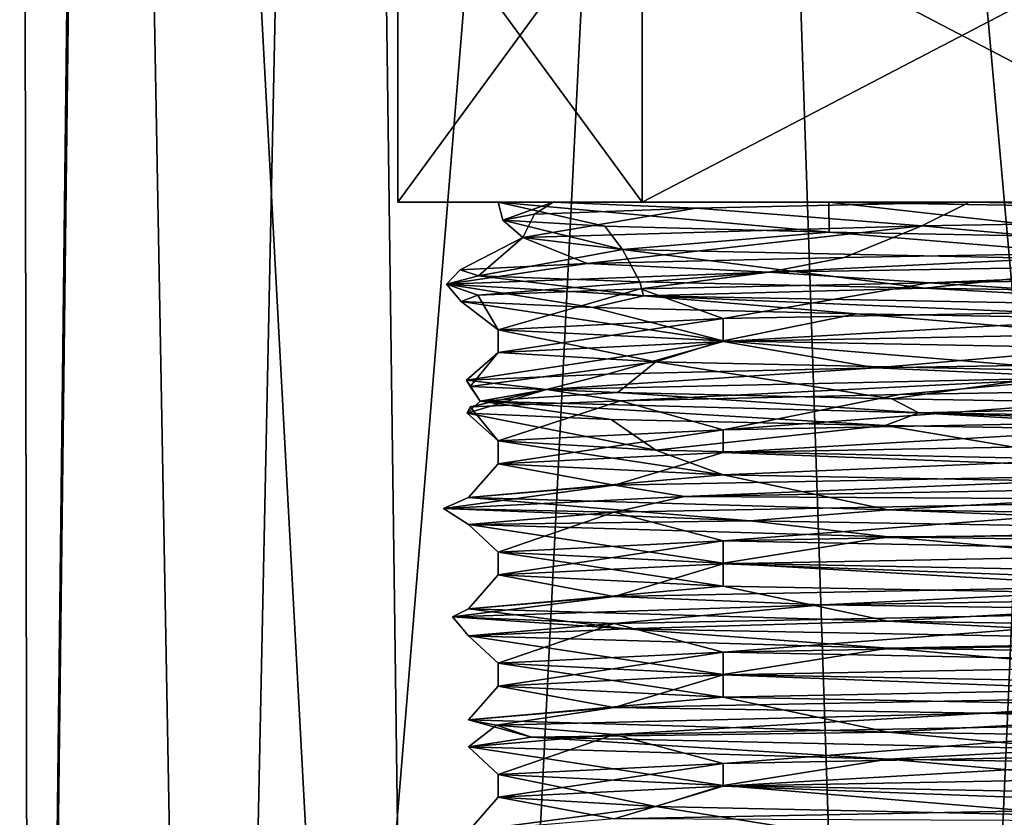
# Model space of a CAD drawing. Header units: millimetres. Extents: x -128 to 128, y 0 to 228.
# Tile 25 of 233: x 85 to 94, y 28 to 35. Entities that reach past the tile are written whole.
import ezdxf

# ---------------------------------------------------------------- set-up
doc = ezdxf.new("R2010")
doc.units = ezdxf.units.MM
doc.header["$LTSCALE"] = 65.185185
for name, color, linetype in [('2310', 7, 'CONTINUOUS'), ('2314', 7, 'CONTINUOUS'), ('2317', 7, 'CONTINUOUS'), ('2318', 7, 'CONTINUOUS'), ('2319', 7, 'CONTINUOUS'), ('2325', 7, 'CONTINUOUS'), ('2326', 7, 'CONTINUOUS'), ('2327', 7, 'CONTINUOUS'), ('2328', 7, 'CONTINUOUS'), ('2329', 7, 'CONTINUOUS'), ('2330', 7, 'CONTINUOUS'), ('2346', 7, 'CONTINUOUS'), ('2347', 7, 'CONTINUOUS'), ('2348', 7, 'CONTINUOUS'), ('2349', 7, 'CONTINUOUS'), ('2350', 7, 'CONTINUOUS'), ('2351', 7, 'CONTINUOUS'), ('2352', 7, 'CONTINUOUS'), ('2353', 7, 'CONTINUOUS'), ('2354', 7, 'CONTINUOUS'), ('2355', 7, 'CONTINUOUS')]:
    doc.layers.add(name, color=color, linetype=linetype)

msp = doc.modelspace()

# ---------------------------------------------------------------- linework, layer by layer
at = {"layer": '2310', "linetype": 'CONTINUOUS'}
for points in [[(85.8293, 61.5, -4.6044), (85.2004, 7.5, 1.7265), (85.1, 61.5), (85.8293, 61.5, -4.6044)], [(85.1, 61.5), (85.2004, 7.5, 1.7265), (85.8558, 61.5, 4.6852), (85.1, 61.5)], [(86.8176, 7.5, -6.9451), (85.2004, 7.5, 1.7265), (85.8293, 61.5, -4.6044), (86.8176, 7.5, -6.9451)], [(85.2004, 7.5, 1.7265), (88.7703, 7.5, 9.793), (85.8558, 61.5, 4.6852), (85.2004, 7.5, 1.7265)], [(87.9456, 61.5, -8.7579), (86.8176, 7.5, -6.9451), (85.8293, 61.5, -4.6044), (87.9456, 61.5, -8.7579)], [(85.8558, 61.5, 4.6852), (88.7703, 7.5, 9.793), (88.0464, 61.5, 8.895), (85.8558, 61.5, 4.6852)], [(93.0549, 7.5, -13.1824), (86.8176, 7.5, -6.9451), (91.2421, 61.5, -12.0544), (93.0549, 7.5, -13.1824)], [(91.2421, 61.5, -12.0544), (86.8176, 7.5, -6.9451), (87.9456, 61.5, -8.7579), (91.2421, 61.5, -12.0544)], [(88.0464, 61.5, 8.895), (88.7703, 7.5, 9.793), (91.4499, 61.5, 12.2027), (88.0464, 61.5, 8.895)], [(88.7703, 7.5, 9.793), (96.2761, 7.5, 14.4272), (91.4499, 61.5, 12.2027), (88.7703, 7.5, 9.793)], [(95.3956, 61.5, -14.1707), (93.0549, 7.5, -13.1824), (91.2421, 61.5, -12.0544), (95.3956, 61.5, -14.1707)], [(91.4499, 61.5, 12.2027), (96.2761, 7.5, 14.4272), (95.7208, 61.5, 14.2723), (91.4499, 61.5, 12.2027)], [(101.7265, 7.5, -14.7996), (93.0549, 7.5, -13.1824), (100, 61.5, -14.9), (101.7265, 7.5, -14.7996)], [(100, 61.5, -14.9), (93.0549, 7.5, -13.1824), (95.3956, 61.5, -14.1707), (100, 61.5, -14.9)]]:
    msp.add_3dface(points, dxfattribs=at)
at = {"layer": '2314', "linetype": 'CONTINUOUS'}
for points in [[(89.4, 28.1475), (90.8201, 28.0642, -5.3), (89.4, 28.3525), (89.4, 28.1475)], [(89.4, 28.3525), (90.8201, 28.0642, -5.3), (91.4245, 28.2525, -6.2307), (89.4, 28.3525)], [(90.8201, 28.0642, -5.3), (94.7001, 27.9809, -9.1799), (91.4245, 28.2525, -6.2307), (90.8201, 28.0642, -5.3)], [(91.4245, 28.2525, -6.2307), (94.7001, 27.9809, -9.1799), (96.7246, 28.1525, -10.0813), (91.4245, 28.2525, -6.2307)]]:
    msp.add_3dface(points, dxfattribs=at)
at = {"layer": '2317', "linetype": 'CONTINUOUS'}
for points in [[(88.5, 33.5), (88.5, 36.5), (90.6964, 36.5, 6.7597), (88.5, 33.5)], [(90.6964, 33.5, 6.7597), (88.5, 33.5), (90.6964, 36.5, 6.7597), (90.6964, 33.5, 6.7597)], [(96.4464, 33.5, 10.9372), (90.6964, 33.5, 6.7597), (96.4464, 36.5, 10.9372), (96.4464, 33.5, 10.9372)], [(96.4464, 36.5, 10.9372), (90.6964, 33.5, 6.7597), (90.6964, 36.5, 6.7597), (96.4464, 36.5, 10.9372)]]:
    msp.add_3dface(points, dxfattribs=at)
at = {"layer": '2318', "linetype": 'CONTINUOUS'}
for points in [[(88.5, 33.5), (90.6964, 33.5, 6.7597), (89.8945, 33.5, 3.6514), (88.5, 33.5)], [(90.6964, 33.5, -6.7597), (88.5, 33.5), (89.4012, 33.5, -2.4992), (90.6964, 33.5, -6.7597)], [(89.4012, 33.5, -2.4992), (88.5, 33.5), (89.8945, 33.5, 3.6514), (89.4012, 33.5, -2.4992)], [(92.3743, 33.5, -7.9739), (90.6964, 33.5, -6.7597), (89.4012, 33.5, -2.4992), (92.3743, 33.5, -7.9739)], [(90.6964, 33.5, 6.7597), (93.6375, 33.5, 8.4781), (89.8945, 33.5, 3.6514), (90.6964, 33.5, 6.7597)], [(90.6964, 33.5, 6.7597), (96.4464, 33.5, 10.9372), (93.6375, 33.5, 8.4781), (90.6964, 33.5, 6.7597)], [(96.4464, 33.5, -10.9372), (90.6964, 33.5, -6.7597), (92.3743, 33.5, -7.9739), (96.4464, 33.5, -10.9372)], [(97.1841, 33.5, -10.7304), (96.4464, 33.5, -10.9372), (92.3743, 33.5, -7.9739), (97.1841, 33.5, -10.7304)], [(93.6375, 33.5, 8.4781), (96.4464, 33.5, 10.9372), (100, 33.5, 10.6), (93.6375, 33.5, 8.4781)]]:
    msp.add_3dface(points, dxfattribs=at)
at = {"layer": '2319', "linetype": 'CONTINUOUS'}
for points in [[(88.5, 36.5), (88.5, 33.5), (90.6964, 33.5, -6.7597), (88.5, 36.5)], [(88.5, 36.5), (90.6964, 33.5, -6.7597), (90.6964, 36.5, -6.7597), (88.5, 36.5)], [(90.6964, 33.5, -6.7597), (96.4464, 33.5, -10.9372), (90.6964, 36.5, -6.7597), (90.6964, 33.5, -6.7597)], [(90.6964, 36.5, -6.7597), (96.4464, 33.5, -10.9372), (96.4464, 36.5, -10.9372), (90.6964, 36.5, -6.7597)]]:
    msp.add_3dface(points, dxfattribs=at)
at = {"layer": '2325', "linetype": 'CONTINUOUS'}
for points in [[(96.2264, 31.0659, 10.368), (91.0756, 30.8514, 6.6004), (90.4448, 30.9548, 5.5167), (96.2264, 31.0659, 10.368)], [(97.203, 30.9595, 10.7418), (91.0756, 30.8514, 6.6004), (96.2264, 31.0659, 10.368), (97.203, 30.9595, 10.7418)], [(91.0756, 30.8514, 6.6004), (88.91, 30.7432, -0.4711), (90.4448, 30.9548, 5.5167), (91.0756, 30.8514, 6.6004)], [(90.4448, 30.9548, 5.5167), (88.91, 30.7432, -0.4711), (89.1343, 30.8437, -1.9159), (90.4448, 30.9548, 5.5167)], [(91.0756, 30.8514, 6.6004), (97.203, 30.9595, 10.7418), (96.2264, 30.823, 10.368), (91.0756, 30.8514, 6.6004)], [(88.91, 30.7432, -0.4711), (91.0756, 30.8514, 6.6004), (90.4448, 30.7119, 5.5167), (88.91, 30.7432, -0.4711)], [(88.91, 30.7432, -0.4711), (91.6675, 30.6351, -7.3335), (89.1343, 30.8437, -1.9159), (88.91, 30.7432, -0.4711)], [(89.1343, 30.8437, -1.9159), (91.6675, 30.6351, -7.3335), (92.9079, 30.7326, -8.4521), (89.1343, 30.8437, -1.9159)], [(90.4448, 30.7119, 5.5167), (91.0756, 30.8514, 6.6004), (96.2264, 30.823, 10.368), (90.4448, 30.7119, 5.5167)], [(91.6675, 30.6351, -7.3335), (88.91, 30.7432, -0.4711), (89.1343, 30.6008, -1.9159), (91.6675, 30.6351, -7.3335)], [(89.1343, 30.6008, -1.9159), (88.91, 30.7432, -0.4711), (90.4448, 30.7119, 5.5167), (89.1343, 30.6008, -1.9159)], [(91.6675, 30.6351, -7.3335), (98.1241, 30.527, -10.9403), (92.9079, 30.7326, -8.4521), (91.6675, 30.6351, -7.3335)], [(92.9079, 30.7326, -8.4521), (98.1241, 30.527, -10.9403), (100, 30.6214, -11.0334), (92.9079, 30.7326, -8.4521)], [(92.9079, 30.4897, -8.4521), (91.6675, 30.6351, -7.3335), (89.1343, 30.6008, -1.9159), (92.9079, 30.4897, -8.4521)], [(98.1241, 30.527, -10.9403), (91.6675, 30.6351, -7.3335), (92.9079, 30.4897, -8.4521), (98.1241, 30.527, -10.9403)], [(100, 30.3786, -11.0334), (98.1241, 30.527, -10.9403), (92.9079, 30.4897, -8.4521), (100, 30.3786, -11.0334)], [(96.2264, 30.0659, 10.368), (92.3195, 29.8784, 8.0137), (90.4448, 29.9548, 5.5167), (96.2264, 30.0659, 10.368)], [(99.0587, 29.9865, 11.06), (92.3195, 29.8784, 8.0137), (96.2264, 30.0659, 10.368), (99.0587, 29.9865, 11.06)], [(92.3195, 29.8784, 8.0137), (88.9899, 29.7703, 1.4099), (90.4448, 29.9548, 5.5167), (92.3195, 29.8784, 8.0137)], [(90.4448, 29.9548, 5.5167), (88.9899, 29.7703, 1.4099), (89.1343, 29.8437, -1.9159), (90.4448, 29.9548, 5.5167)], [(92.3195, 29.8784, 8.0137), (99.0587, 29.9865, 11.06), (96.2264, 29.823, 10.368), (92.3195, 29.8784, 8.0137)], [(88.9899, 29.7703, 1.4099), (92.3195, 29.8784, 8.0137), (90.4448, 29.7119, 5.5167), (88.9899, 29.7703, 1.4099)], [(88.9899, 29.7703, 1.4099), (90.548, 29.6622, -5.8198), (89.1343, 29.8437, -1.9159), (88.9899, 29.7703, 1.4099)], [(89.1343, 29.8437, -1.9159), (90.548, 29.6622, -5.8198), (92.9079, 29.7326, -8.4521), (89.1343, 29.8437, -1.9159)], [(90.4448, 29.7119, 5.5167), (92.3195, 29.8784, 8.0137), (96.2264, 29.823, 10.368), (90.4448, 29.7119, 5.5167)], [(90.548, 29.6622, -5.8198), (88.9899, 29.7703, 1.4099), (89.1343, 29.6008, -1.9159), (90.548, 29.6622, -5.8198)], [(89.1343, 29.6008, -1.9159), (88.9899, 29.7703, 1.4099), (90.4448, 29.7119, 5.5167), (89.1343, 29.6008, -1.9159)], [(92.9079, 29.4897, -8.4521), (90.548, 29.6622, -5.8198), (89.1343, 29.6008, -1.9159), (92.9079, 29.4897, -8.4521)], [(90.548, 29.6622, -5.8198), (96.3021, 29.5541, -10.4659), (92.9079, 29.7326, -8.4521), (90.548, 29.6622, -5.8198)], [(96.3021, 29.5541, -10.4659), (90.548, 29.6622, -5.8198), (92.9079, 29.4897, -8.4521), (96.3021, 29.5541, -10.4659)], [(92.9079, 29.7326, -8.4521), (96.3021, 29.5541, -10.4659), (100, 29.6214, -11.0334), (92.9079, 29.7326, -8.4521)], [(100, 29.3786, -11.0334), (96.3021, 29.5541, -10.4659), (92.9079, 29.4897, -8.4521), (100, 29.3786, -11.0334)], [(96.2264, 29.0659, 10.368), (93.7843, 28.9054, 9.1965), (90.4448, 28.9548, 5.5167), (96.2264, 29.0659, 10.368)], [(100.9413, 29.0135, 11.06), (93.7843, 28.9054, 9.1965), (96.2264, 29.0659, 10.368), (100.9413, 29.0135, 11.06)], [(90.4448, 28.9548, 5.5167), (89.3865, 28.7973, 3.2503), (89.1343, 28.8437, -1.9159), (90.4448, 28.9548, 5.5167)], [(93.7843, 28.9054, 9.1965), (89.3865, 28.7973, 3.2503), (90.4448, 28.9548, 5.5167), (93.7843, 28.9054, 9.1965)], [(93.7843, 28.9054, 9.1965), (100.9413, 29.0135, 11.06), (96.2264, 28.823, 10.368), (93.7843, 28.9054, 9.1965)], [(89.3865, 28.7973, 3.2503), (93.7843, 28.9054, 9.1965), (90.4448, 28.7119, 5.5167), (89.3865, 28.7973, 3.2503)], [(90.4448, 28.7119, 5.5167), (93.7843, 28.9054, 9.1965), (96.2264, 28.823, 10.368), (90.4448, 28.7119, 5.5167)], [(89.3865, 28.7973, 3.2503), (89.7004, 28.6892, -4.1387), (89.1343, 28.8437, -1.9159), (89.3865, 28.7973, 3.2503)], [(89.1343, 28.8437, -1.9159), (89.7004, 28.6892, -4.1387), (92.9079, 28.7326, -8.4521), (89.1343, 28.8437, -1.9159)], [(89.7004, 28.6892, -4.1387), (89.3865, 28.7973, 3.2503), (89.1343, 28.6008, -1.9159), (89.7004, 28.6892, -4.1387)], [(89.1343, 28.6008, -1.9159), (89.3865, 28.7973, 3.2503), (90.4448, 28.7119, 5.5167), (89.1343, 28.6008, -1.9159)], [(92.9079, 28.4897, -8.4521), (89.7004, 28.6892, -4.1387), (89.1343, 28.6008, -1.9159), (92.9079, 28.4897, -8.4521)], [(89.7004, 28.6892, -4.1387), (94.5866, 28.5811, -9.6905), (92.9079, 28.7326, -8.4521), (89.7004, 28.6892, -4.1387)], [(94.5866, 28.5811, -9.6905), (89.7004, 28.6892, -4.1387), (92.9079, 28.4897, -8.4521), (94.5866, 28.5811, -9.6905)], [(92.9079, 28.7326, -8.4521), (94.5866, 28.5811, -9.6905), (100, 28.6214, -11.0334), (92.9079, 28.7326, -8.4521)], [(100, 28.3786, -11.0334), (94.5866, 28.5811, -9.6905), (92.9079, 28.4897, -8.4521), (100, 28.3786, -11.0334)], [(96.2264, 28.0659, 10.368), (95.4279, 27.9324, 10.1146), (90.4448, 27.9548, 5.5167), (96.2264, 28.0659, 10.368)]]:
    msp.add_3dface(points, dxfattribs=at)
at = {"layer": '2326', "linetype": 'CONTINUOUS'}
for points in [[(90.4448, 30.7119, 5.5167), (96.2264, 30.823, 10.368), (91.4246, 30.4525, 6.2307), (90.4448, 30.7119, 5.5167)], [(91.4246, 30.4525, 6.2307), (96.2264, 30.823, 10.368), (96.7246, 30.5525, 10.0813), (91.4246, 30.4525, 6.2307)], [(89.1343, 30.6008, -1.9159), (90.4448, 30.7119, 5.5167), (89.4, 30.3525), (89.1343, 30.6008, -1.9159)], [(89.4, 30.3525), (90.4448, 30.7119, 5.5167), (91.4246, 30.4525, 6.2307), (89.4, 30.3525)], [(92.9079, 30.4897, -8.4521), (89.1343, 30.6008, -1.9159), (91.4245, 30.2525, -6.2306), (92.9079, 30.4897, -8.4521)], [(91.4245, 30.2525, -6.2306), (89.1343, 30.6008, -1.9159), (89.4, 30.3525), (91.4245, 30.2525, -6.2306)], [(96.7244, 30.1525, -10.0812), (92.9079, 30.4897, -8.4521), (91.4245, 30.2525, -6.2306), (96.7244, 30.1525, -10.0812)], [(100, 30.3786, -11.0334), (92.9079, 30.4897, -8.4521), (96.7244, 30.1525, -10.0812), (100, 30.3786, -11.0334)], [(90.4448, 29.7119, 5.5167), (96.2264, 29.823, 10.368), (91.4245, 29.4525, 6.2306), (90.4448, 29.7119, 5.5167)], [(91.4245, 29.4525, 6.2306), (96.2264, 29.823, 10.368), (96.7246, 29.5525, 10.0812), (91.4245, 29.4525, 6.2306)], [(89.1343, 29.6008, -1.9159), (90.4448, 29.7119, 5.5167), (89.4, 29.3525), (89.1343, 29.6008, -1.9159)], [(89.4, 29.3525), (90.4448, 29.7119, 5.5167), (91.4245, 29.4525, 6.2306), (89.4, 29.3525)], [(92.9079, 29.4897, -8.4521), (89.1343, 29.6008, -1.9159), (91.4245, 29.2525, -6.2306), (92.9079, 29.4897, -8.4521)], [(91.4245, 29.2525, -6.2306), (89.1343, 29.6008, -1.9159), (89.4, 29.3525), (91.4245, 29.2525, -6.2306)], [(96.7245, 29.1525, -10.0812), (92.9079, 29.4897, -8.4521), (91.4245, 29.2525, -6.2306), (96.7245, 29.1525, -10.0812)], [(100, 29.3786, -11.0334), (92.9079, 29.4897, -8.4521), (96.7245, 29.1525, -10.0812), (100, 29.3786, -11.0334)], [(90.4448, 28.7119, 5.5167), (96.2264, 28.823, 10.368), (91.4245, 28.4525, 6.2306), (90.4448, 28.7119, 5.5167)], [(91.4245, 28.4525, 6.2306), (96.2264, 28.823, 10.368), (96.7244, 28.5525, 10.0812), (91.4245, 28.4525, 6.2306)], [(89.4, 28.3525), (89.1343, 28.6008, -1.9159), (90.4448, 28.7119, 5.5167), (89.4, 28.3525)], [(89.4, 28.3525), (90.4448, 28.7119, 5.5167), (91.4245, 28.4525, 6.2306), (89.4, 28.3525)], [(89.4, 28.3525), (91.4245, 28.2525, -6.2307), (89.1343, 28.6008, -1.9159), (89.4, 28.3525)], [(91.4245, 28.2525, -6.2307), (92.9079, 28.4897, -8.4521), (89.1343, 28.6008, -1.9159), (91.4245, 28.2525, -6.2307)], [(91.4245, 28.2525, -6.2307), (96.7246, 28.1525, -10.0813), (92.9079, 28.4897, -8.4521), (91.4245, 28.2525, -6.2307)], [(96.7246, 28.1525, -10.0813), (100, 28.3786, -11.0334), (92.9079, 28.4897, -8.4521), (96.7246, 28.1525, -10.0813)]]:
    msp.add_3dface(points, dxfattribs=at)
at = {"layer": '2327', "linetype": 'CONTINUOUS'}
for points in [[(96.7246, 31.3475, 10.0813), (96.2264, 31.0659, 10.368), (91.4246, 31.2475, 6.2307), (96.7246, 31.3475, 10.0813)], [(91.4246, 31.2475, 6.2307), (90.4448, 30.9548, 5.5167), (89.4, 31.1475), (91.4246, 31.2475, 6.2307)], [(96.2264, 31.0659, 10.368), (90.4448, 30.9548, 5.5167), (91.4246, 31.2475, 6.2307), (96.2264, 31.0659, 10.368)], [(90.4448, 30.9548, 5.5167), (89.1343, 30.8437, -1.9159), (89.4, 31.1475), (90.4448, 30.9548, 5.5167)], [(89.4, 31.1475), (89.1343, 30.8437, -1.9159), (91.4245, 31.0475, -6.2306), (89.4, 31.1475)], [(89.1343, 30.8437, -1.9159), (92.9079, 30.7326, -8.4521), (91.4245, 31.0475, -6.2306), (89.1343, 30.8437, -1.9159)], [(91.4245, 31.0475, -6.2306), (92.9079, 30.7326, -8.4521), (96.7244, 30.9475, -10.0812), (91.4245, 31.0475, -6.2306)], [(92.9079, 30.7326, -8.4521), (100, 30.6214, -11.0334), (96.7244, 30.9475, -10.0812), (92.9079, 30.7326, -8.4521)], [(96.7246, 30.3475, 10.0812), (96.2264, 30.0659, 10.368), (91.4245, 30.2475, 6.2306), (96.7246, 30.3475, 10.0812)], [(91.4245, 30.2475, 6.2306), (90.4448, 29.9548, 5.5167), (89.4, 30.1475), (91.4245, 30.2475, 6.2306)], [(96.2264, 30.0659, 10.368), (90.4448, 29.9548, 5.5167), (91.4245, 30.2475, 6.2306), (96.2264, 30.0659, 10.368)], [(90.4448, 29.9548, 5.5167), (89.1343, 29.8437, -1.9159), (89.4, 30.1475), (90.4448, 29.9548, 5.5167)], [(89.4, 30.1475), (89.1343, 29.8437, -1.9159), (91.4245, 30.0475, -6.2306), (89.4, 30.1475)], [(89.1343, 29.8437, -1.9159), (92.9079, 29.7326, -8.4521), (91.4245, 30.0475, -6.2306), (89.1343, 29.8437, -1.9159)], [(91.4245, 30.0475, -6.2306), (92.9079, 29.7326, -8.4521), (96.7245, 29.9475, -10.0812), (91.4245, 30.0475, -6.2306)], [(92.9079, 29.7326, -8.4521), (100, 29.6214, -11.0334), (96.7245, 29.9475, -10.0812), (92.9079, 29.7326, -8.4521)], [(96.7244, 29.3475, 10.0812), (96.2264, 29.0659, 10.368), (91.4245, 29.2475, 6.2306), (96.7244, 29.3475, 10.0812)], [(91.4245, 29.2475, 6.2306), (90.4448, 28.9548, 5.5167), (89.4, 29.1475), (91.4245, 29.2475, 6.2306)], [(96.2264, 29.0659, 10.368), (90.4448, 28.9548, 5.5167), (91.4245, 29.2475, 6.2306), (96.2264, 29.0659, 10.368)], [(90.4448, 28.9548, 5.5167), (89.1343, 28.8437, -1.9159), (89.4, 29.1475), (90.4448, 28.9548, 5.5167)], [(89.4, 29.1475), (89.1343, 28.8437, -1.9159), (91.4245, 29.0475, -6.2307), (89.4, 29.1475)], [(89.1343, 28.8437, -1.9159), (92.9079, 28.7326, -8.4521), (91.4245, 29.0475, -6.2307), (89.1343, 28.8437, -1.9159)], [(91.4245, 29.0475, -6.2307), (92.9079, 28.7326, -8.4521), (96.7246, 28.9475, -10.0813), (91.4245, 29.0475, -6.2307)], [(92.9079, 28.7326, -8.4521), (100, 28.6214, -11.0334), (96.7246, 28.9475, -10.0813), (92.9079, 28.7326, -8.4521)], [(96.7245, 28.3475, 10.0812), (96.2264, 28.0659, 10.368), (91.4245, 28.2475, 6.2307), (96.7245, 28.3475, 10.0812)], [(90.4448, 27.9548, 5.5167), (89.4, 28.1475), (91.4245, 28.2475, 6.2307), (90.4448, 27.9548, 5.5167)], [(96.2264, 28.0659, 10.368), (90.4448, 27.9548, 5.5167), (91.4245, 28.2475, 6.2307), (96.2264, 28.0659, 10.368)], [(90.8201, 28.0642, -5.3), (89.4, 28.1475), (89.1343, 27.8437, -1.9159), (90.8201, 28.0642, -5.3)], [(89.4, 28.1475), (90.4448, 27.9548, 5.5167), (89.1343, 27.8437, -1.9159), (89.4, 28.1475)], [(90.8201, 28.0642, -5.3), (89.1343, 27.8437, -1.9159), (92.9079, 27.7326, -8.4521), (90.8201, 28.0642, -5.3)], [(94.7001, 27.9809, -9.1799), (90.8201, 28.0642, -5.3), (92.9079, 27.7326, -8.4521), (94.7001, 27.9809, -9.1799)], [(100, 27.6214, -11.0334), (94.7001, 27.9809, -9.1799), (92.9079, 27.7326, -8.4521), (100, 27.6214, -11.0334)]]:
    msp.add_3dface(points, dxfattribs=at)
at = {"layer": '2328', "linetype": 'CONTINUOUS'}
for points in [[(97.1841, 33.5, -10.7304), (92.3743, 33.5, -7.9739), (95.5787, 33.4442, -10.1088), (97.1841, 33.5, -10.7304)], [(98.1731, 32.9737, 10.9486), (91.8335, 32.8684, 7.5179), (95.7163, 33.058, 10.1678), (98.1731, 32.9737, 10.9486)], [(95.7163, 33.058, 10.1678), (91.8335, 32.8684, 7.5179), (92.5125, 33.0027, 8.1038), (95.7163, 33.058, 10.1678)], [(91.8335, 32.8684, 7.5179), (88.9379, 32.7632, 0.9167), (90.202, 32.9475, 5.073), (91.8335, 32.8684, 7.5179)], [(90.202, 32.9475, 5.073), (88.9379, 32.7632, 0.9167), (89.0606, 32.8922, 1.4368), (90.202, 32.9475, 5.073)], [(92.5125, 33.0027, 8.1038), (91.8335, 32.8684, 7.5179), (90.202, 32.9475, 5.073), (92.5125, 33.0027, 8.1038)], [(91.8335, 32.8684, 7.5179), (98.1731, 32.9737, 10.9486), (93.2754, 32.7742, 8.7473), (91.8335, 32.8684, 7.5179)], [(93.2754, 32.7742, 8.7473), (98.1731, 32.9737, 10.9486), (96.6907, 32.8301, 10.5254), (93.2754, 32.7742, 8.7473)], [(89.0606, 32.8922, 1.4368), (88.9379, 32.7632, 0.9167), (89.2243, 32.837, -2.3708), (89.0606, 32.8922, 1.4368)], [(88.9379, 32.7632, 0.9167), (91.8335, 32.8684, 7.5179), (89.2179, 32.6626, 2.3415), (88.9379, 32.7632, 0.9167)], [(89.2179, 32.6626, 2.3415), (91.8335, 32.8684, 7.5179), (90.6791, 32.7184, 5.9039), (89.2179, 32.6626, 2.3415)], [(90.6791, 32.7184, 5.9039), (91.8335, 32.8684, 7.5179), (93.2754, 32.7742, 8.7473), (90.6791, 32.7184, 5.9039)], [(88.9379, 32.7632, 0.9167), (90.7074, 32.6579, -6.0711), (89.2243, 32.837, -2.3708), (88.9379, 32.7632, 0.9167)], [(90.7074, 32.6579, -6.0711), (88.9379, 32.7632, 0.9167), (90.253, 32.5509, -5.1702), (90.7074, 32.6579, -6.0711)], [(90.253, 32.5509, -5.1702), (88.9379, 32.7632, 0.9167), (89.0699, 32.6068, -1.5061), (90.253, 32.5509, -5.1702)], [(89.0699, 32.6068, -1.5061), (88.9379, 32.7632, 0.9167), (89.2179, 32.6626, 2.3415), (89.0699, 32.6068, -1.5061)], [(89.2243, 32.837, -2.3708), (90.7074, 32.6579, -6.0711), (90.6738, 32.7817, -5.8955), (89.2243, 32.837, -2.3708)], [(90.6738, 32.7817, -5.8955), (90.7074, 32.6579, -6.0711), (93.2359, 32.7265, -8.7168), (90.6738, 32.7817, -5.8955)], [(90.7074, 32.6579, -6.0711), (96.3958, 32.5526, -10.4986), (93.2359, 32.7265, -8.7168), (90.7074, 32.6579, -6.0711)], [(93.2359, 32.7265, -8.7168), (96.3958, 32.5526, -10.4986), (96.6051, 32.6712, -10.4981), (93.2359, 32.7265, -8.7168)], [(92.6232, 32.4951, -8.2047), (90.7074, 32.6579, -6.0711), (90.253, 32.5509, -5.1702), (92.6232, 32.4951, -8.2047)], [(96.3958, 32.5526, -10.4986), (90.7074, 32.6579, -6.0711), (95.8917, 32.4393, -10.24), (96.3958, 32.5526, -10.4986)], [(95.8917, 32.4393, -10.24), (90.7074, 32.6579, -6.0711), (92.6232, 32.4951, -8.2047), (95.8917, 32.4393, -10.24)], [(96.0684, 32.0635, 10.3091), (94.717, 31.9211, 9.7622), (92.7955, 32.0082, 8.3565), (96.0684, 32.0635, 10.3091)], [(94.717, 31.9211, 9.7622), (89.8349, 31.8158, 4.4588), (92.7955, 32.0082, 8.3565), (94.717, 31.9211, 9.7622)], [(92.7955, 32.0082, 8.3565), (89.8349, 31.8158, 4.4588), (90.3822, 31.953, 5.4068), (92.7955, 32.0082, 8.3565)], [(90.3822, 31.953, 5.4068), (89.8349, 31.8158, 4.4588), (89.1164, 31.8977, 1.8121), (90.3822, 31.953, 5.4068)], [(89.8349, 31.8158, 4.4588), (89.2397, 31.7105, -2.7249), (89.1164, 31.8977, 1.8121), (89.8349, 31.8158, 4.4588)], [(89.1164, 31.8977, 1.8121), (89.2397, 31.7105, -2.7249), (89.1492, 31.8425, -1.9989), (89.1164, 31.8977, 1.8121)], [(89.8349, 31.8158, 4.4588), (94.717, 31.9211, 9.7622), (90.5019, 31.7135, 5.6144), (89.8349, 31.8158, 4.4588)], [(90.5019, 31.7135, 5.6144), (94.717, 31.9211, 9.7622), (93.0095, 31.7693, 8.5363), (90.5019, 31.7135, 5.6144)], [(93.0095, 31.7693, 8.5363), (94.717, 31.9211, 9.7622), (96.3685, 31.8252, 10.4186), (93.0095, 31.7693, 8.5363)], [(89.2397, 31.7105, -2.7249), (89.8349, 31.8158, 4.4588), (89.1214, 31.6019, -1.8416), (89.2397, 31.7105, -2.7249)], [(89.1214, 31.6019, -1.8416), (89.8349, 31.8158, 4.4588), (89.151, 31.6577, 2.0087), (89.1214, 31.6019, -1.8416)], [(89.1492, 31.8425, -1.9989), (89.2397, 31.7105, -2.7249), (90.4766, 31.7872, -5.5714), (89.1492, 31.8425, -1.9989)], [(89.151, 31.6577, 2.0087), (89.8349, 31.8158, 4.4588), (90.5019, 31.7135, 5.6144), (89.151, 31.6577, 2.0087)], [(89.2397, 31.7105, -2.7249), (93.1822, 31.6053, -8.7595), (90.4766, 31.7872, -5.5714), (89.2397, 31.7105, -2.7249)], [(90.4766, 31.7872, -5.5714), (93.1822, 31.6053, -8.7595), (92.9402, 31.732, -8.4791), (90.4766, 31.7872, -5.5714)], [(90.4167, 31.546, -5.4676), (89.2397, 31.7105, -2.7249), (89.1214, 31.6019, -1.8416), (90.4167, 31.546, -5.4676)], [(93.1822, 31.6053, -8.7595), (89.2397, 31.7105, -2.7249), (92.879, 31.4902, -8.4278), (93.1822, 31.6053, -8.7595)], [(92.879, 31.4902, -8.4278), (89.2397, 31.7105, -2.7249), (90.4167, 31.546, -5.4676), (92.879, 31.4902, -8.4278)], [(92.9402, 31.732, -8.4791), (93.1822, 31.6053, -8.7595), (96.2462, 31.6767, -10.3752), (92.9402, 31.732, -8.4791)], [(96.2086, 31.4344, -10.3615), (93.1822, 31.6053, -8.7595), (92.879, 31.4902, -8.4278), (96.2086, 31.4344, -10.3615)], [(93.1822, 31.6053, -8.7595), (100, 31.5, -11.1), (96.2462, 31.6767, -10.3752), (93.1822, 31.6053, -8.7595)], [(100, 31.3786, -11.0334), (100, 31.5, -11.1), (93.1822, 31.6053, -8.7595), (100, 31.3786, -11.0334)], [(100, 31.3786, -11.0334), (93.1822, 31.6053, -8.7595), (96.2086, 31.4344, -10.3615), (100, 31.3786, -11.0334)]]:
    msp.add_3dface(points, dxfattribs=at)
at = {"layer": '2329', "linetype": 'CONTINUOUS'}
for points in [[(92.3743, 33.5, -7.9739), (89.4012, 33.5, -2.4992), (92.3772, 33.2302, -7.3656), (92.3743, 33.5, -7.9739)], [(89.4012, 33.5, -2.4992), (89.8945, 33.5, 3.6514), (89.443, 33.3381, -0.9543), (89.4012, 33.5, -2.4992)], [(92.3772, 33.2302, -7.3656), (89.4012, 33.5, -2.4992), (90.3615, 33.2842, -4.4112), (92.3772, 33.2302, -7.3656)], [(90.3615, 33.2842, -4.4112), (89.4012, 33.5, -2.4992), (89.443, 33.3381, -0.9543), (90.3615, 33.2842, -4.4112)], [(89.443, 33.3381, -0.9543), (89.8945, 33.5, 3.6514), (89.7267, 33.3921, 2.6112), (89.443, 33.3381, -0.9543)], [(89.7267, 33.3921, 2.6112), (89.8945, 33.5, 3.6514), (91.1799, 33.446, 5.8793), (89.7267, 33.3921, 2.6112)], [(89.8945, 33.5, 3.6514), (93.6375, 33.5, 8.4781), (91.1799, 33.446, 5.8793), (89.8945, 33.5, 3.6514)], [(95.5787, 33.4442, -10.1088), (92.3743, 33.5, -7.9739), (95.2609, 33.1762, -9.4816), (95.5787, 33.4442, -10.1088)], [(95.2609, 33.1762, -9.4816), (92.3743, 33.5, -7.9739), (92.3772, 33.2302, -7.3656), (95.2609, 33.1762, -9.4816)], [(90.6791, 32.7184, 5.9039), (93.2754, 32.7742, 8.7473), (91.4245, 32.4525, 6.2306), (90.6791, 32.7184, 5.9039)], [(91.4245, 32.4525, 6.2306), (93.2754, 32.7742, 8.7473), (96.7244, 32.5525, 10.0812), (91.4245, 32.4525, 6.2306)], [(93.2754, 32.7742, 8.7473), (96.6907, 32.8301, 10.5254), (96.7244, 32.5525, 10.0812), (93.2754, 32.7742, 8.7473)], [(89.0699, 32.6068, -1.5061), (89.2179, 32.6626, 2.3415), (89.4, 32.3525), (89.0699, 32.6068, -1.5061)], [(89.2179, 32.6626, 2.3415), (90.6791, 32.7184, 5.9039), (89.4, 32.3525), (89.2179, 32.6626, 2.3415)], [(89.4, 32.3525), (90.6791, 32.7184, 5.9039), (91.4245, 32.4525, 6.2306), (89.4, 32.3525)], [(90.253, 32.5509, -5.1702), (89.0699, 32.6068, -1.5061), (91.4245, 32.2525, -6.2307), (90.253, 32.5509, -5.1702)], [(91.4245, 32.2525, -6.2307), (89.0699, 32.6068, -1.5061), (89.4, 32.3525), (91.4245, 32.2525, -6.2307)], [(92.6232, 32.4951, -8.2047), (90.253, 32.5509, -5.1702), (91.4245, 32.2525, -6.2307), (92.6232, 32.4951, -8.2047)], [(96.7246, 32.1525, -10.0813), (92.6232, 32.4951, -8.2047), (91.4245, 32.2525, -6.2307), (96.7246, 32.1525, -10.0813)], [(95.8917, 32.4393, -10.24), (92.6232, 32.4951, -8.2047), (96.7246, 32.1525, -10.0813), (95.8917, 32.4393, -10.24)], [(93.0095, 31.7693, 8.5363), (96.3685, 31.8252, 10.4186), (91.4245, 31.4525, 6.2307), (93.0095, 31.7693, 8.5363)], [(91.4245, 31.4525, 6.2307), (96.3685, 31.8252, 10.4186), (96.7245, 31.5525, 10.0812), (91.4245, 31.4525, 6.2307)], [(89.151, 31.6577, 2.0087), (90.5019, 31.7135, 5.6144), (89.4, 31.3525), (89.151, 31.6577, 2.0087)], [(89.4, 31.3525), (90.5019, 31.7135, 5.6144), (91.4245, 31.4525, 6.2307), (89.4, 31.3525)], [(90.5019, 31.7135, 5.6144), (93.0095, 31.7693, 8.5363), (91.4245, 31.4525, 6.2307), (90.5019, 31.7135, 5.6144)], [(89.1214, 31.6019, -1.8416), (89.151, 31.6577, 2.0087), (89.4, 31.3525), (89.1214, 31.6019, -1.8416)], [(90.4167, 31.546, -5.4676), (89.1214, 31.6019, -1.8416), (90.8201, 31.2691, -5.3), (90.4167, 31.546, -5.4676)], [(89.1214, 31.6019, -1.8416), (89.4, 31.3525), (90.8201, 31.2691, -5.3), (89.1214, 31.6019, -1.8416)], [(92.879, 31.4902, -8.4278), (90.4167, 31.546, -5.4676), (90.8201, 31.2691, -5.3), (92.879, 31.4902, -8.4278)], [(94.7001, 31.1858, -9.1799), (92.879, 31.4902, -8.4278), (90.8201, 31.2691, -5.3), (94.7001, 31.1858, -9.1799)], [(96.2086, 31.4344, -10.3615), (92.879, 31.4902, -8.4278), (94.7001, 31.1858, -9.1799), (96.2086, 31.4344, -10.3615)]]:
    msp.add_3dface(points, dxfattribs=at)
at = {"layer": '2330', "linetype": 'CONTINUOUS'}
for points in [[(99.7273, 33.3934, 10.5965), (95.7163, 33.058, 10.1678), (93.2099, 33.2869, 8.1397), (99.7273, 33.3934, 10.5965)], [(93.2099, 33.2869, 8.1397), (90.202, 32.9475, 5.073), (89.6242, 33.1803, 2.1684), (93.2099, 33.2869, 8.1397)], [(92.5125, 33.0027, 8.1038), (90.202, 32.9475, 5.073), (93.2099, 33.2869, 8.1397), (92.5125, 33.0027, 8.1038)], [(95.7163, 33.058, 10.1678), (92.5125, 33.0027, 8.1038), (93.2099, 33.2869, 8.1397), (95.7163, 33.058, 10.1678)], [(90.202, 32.9475, 5.073), (89.0606, 32.8922, 1.4368), (89.6242, 33.1803, 2.1684), (90.202, 32.9475, 5.073)], [(89.0606, 32.8922, 1.4368), (89.2243, 32.837, -2.3708), (89.6242, 33.1803, 2.1684), (89.0606, 32.8922, 1.4368)], [(89.6242, 33.1803, 2.1684), (89.2243, 32.837, -2.3708), (90.5184, 33.0738, -4.7391), (89.6242, 33.1803, 2.1684)], [(89.2243, 32.837, -2.3708), (90.6738, 32.7817, -5.8955), (90.5184, 33.0738, -4.7391), (89.2243, 32.837, -2.3708)], [(90.6738, 32.7817, -5.8955), (93.2359, 32.7265, -8.7168), (90.5184, 33.0738, -4.7391), (90.6738, 32.7817, -5.8955)], [(90.5184, 33.0738, -4.7391), (93.2359, 32.7265, -8.7168), (95.5064, 32.9672, -9.6004), (90.5184, 33.0738, -4.7391)], [(93.2359, 32.7265, -8.7168), (96.6051, 32.6712, -10.4981), (95.5064, 32.9672, -9.6004), (93.2359, 32.7265, -8.7168)], [(96.7245, 32.3475, 10.0812), (92.7955, 32.0082, 8.3565), (91.4245, 32.2475, 6.2307), (96.7245, 32.3475, 10.0812)], [(96.0684, 32.0635, 10.3091), (92.7955, 32.0082, 8.3565), (96.7245, 32.3475, 10.0812), (96.0684, 32.0635, 10.3091)], [(90.3822, 31.953, 5.4068), (89.1164, 31.8977, 1.8121), (91.4245, 32.2475, 6.2307), (90.3822, 31.953, 5.4068)], [(91.4245, 32.2475, 6.2307), (89.1164, 31.8977, 1.8121), (89.4, 32.1475), (91.4245, 32.2475, 6.2307)], [(92.7955, 32.0082, 8.3565), (90.3822, 31.953, 5.4068), (91.4245, 32.2475, 6.2307), (92.7955, 32.0082, 8.3565)], [(89.1164, 31.8977, 1.8121), (89.1492, 31.8425, -1.9989), (89.4, 32.1475), (89.1164, 31.8977, 1.8121)], [(89.4, 32.1475), (89.1492, 31.8425, -1.9989), (90.8201, 32.0642, -5.3), (89.4, 32.1475)], [(89.1492, 31.8425, -1.9989), (90.4766, 31.7872, -5.5714), (90.8201, 32.0642, -5.3), (89.1492, 31.8425, -1.9989)], [(90.4766, 31.7872, -5.5714), (92.9402, 31.732, -8.4791), (90.8201, 32.0642, -5.3), (90.4766, 31.7872, -5.5714)], [(90.8201, 32.0642, -5.3), (92.9402, 31.732, -8.4791), (94.7001, 31.9809, -9.1799), (90.8201, 32.0642, -5.3)], [(92.9402, 31.732, -8.4791), (96.2462, 31.6767, -10.3752), (94.7001, 31.9809, -9.1799), (92.9402, 31.732, -8.4791)]]:
    msp.add_3dface(points, dxfattribs=at)
at = {"layer": '2346', "linetype": 'CONTINUOUS'}
for points in [[(91.4245, 28.4525, 6.2306), (96.7244, 28.5525, 10.0812), (91.4245, 28.2475, 6.2307), (91.4245, 28.4525, 6.2306)], [(96.7244, 28.5525, 10.0812), (96.7245, 28.3475, 10.0812), (91.4245, 28.2475, 6.2307), (96.7244, 28.5525, 10.0812)], [(89.4, 28.1475), (89.4, 28.3525), (91.4245, 28.4525, 6.2306), (89.4, 28.1475)], [(89.4, 28.1475), (91.4245, 28.4525, 6.2306), (91.4245, 28.2475, 6.2307), (89.4, 28.1475)]]:
    msp.add_3dface(points, dxfattribs=at)
at = {"layer": '2347', "linetype": 'CONTINUOUS'}
for points in [[(91.4245, 29.4525, 6.2306), (96.7246, 29.5525, 10.0812), (96.7244, 29.3475, 10.0812), (91.4245, 29.4525, 6.2306)], [(89.4, 29.3525), (91.4245, 29.4525, 6.2306), (89.4, 29.1475), (89.4, 29.3525)], [(91.4245, 29.4525, 6.2306), (91.4245, 29.2475, 6.2306), (89.4, 29.1475), (91.4245, 29.4525, 6.2306)], [(91.4245, 29.4525, 6.2306), (96.7244, 29.3475, 10.0812), (91.4245, 29.2475, 6.2306), (91.4245, 29.4525, 6.2306)]]:
    msp.add_3dface(points, dxfattribs=at)
at = {"layer": '2348', "linetype": 'CONTINUOUS'}
for points in [[(91.4246, 30.4525, 6.2307), (96.7246, 30.5525, 10.0813), (96.7246, 30.3475, 10.0812), (91.4246, 30.4525, 6.2307)], [(89.4, 30.3525), (91.4246, 30.4525, 6.2307), (89.4, 30.1475), (89.4, 30.3525)], [(91.4246, 30.4525, 6.2307), (91.4245, 30.2475, 6.2306), (89.4, 30.1475), (91.4246, 30.4525, 6.2307)], [(91.4246, 30.4525, 6.2307), (96.7246, 30.3475, 10.0812), (91.4245, 30.2475, 6.2306), (91.4246, 30.4525, 6.2307)]]:
    msp.add_3dface(points, dxfattribs=at)
at = {"layer": '2349', "linetype": 'CONTINUOUS'}
for points in [[(91.4246, 31.2475, 6.2307), (91.4245, 31.4525, 6.2307), (96.7245, 31.5525, 10.0812), (91.4246, 31.2475, 6.2307)], [(96.7246, 31.3475, 10.0813), (91.4246, 31.2475, 6.2307), (96.7245, 31.5525, 10.0812), (96.7246, 31.3475, 10.0813)], [(91.4246, 31.2475, 6.2307), (89.4, 31.1475), (91.4245, 31.4525, 6.2307), (91.4246, 31.2475, 6.2307)], [(89.4, 31.1475), (89.4, 31.3525), (91.4245, 31.4525, 6.2307), (89.4, 31.1475)]]:
    msp.add_3dface(points, dxfattribs=at)
at = {"layer": '2350', "linetype": 'CONTINUOUS'}
for points in [[(91.4245, 32.4525, 6.2306), (96.7244, 32.5525, 10.0812), (91.4245, 32.2475, 6.2307), (91.4245, 32.4525, 6.2306)], [(96.7244, 32.5525, 10.0812), (96.7245, 32.3475, 10.0812), (91.4245, 32.2475, 6.2307), (96.7244, 32.5525, 10.0812)], [(89.4, 32.3525), (91.4245, 32.4525, 6.2306), (89.4, 32.1475), (89.4, 32.3525)], [(91.4245, 32.4525, 6.2306), (91.4245, 32.2475, 6.2307), (89.4, 32.1475), (91.4245, 32.4525, 6.2306)]]:
    msp.add_3dface(points, dxfattribs=at)
at = {"layer": '2351', "linetype": 'CONTINUOUS'}
for points in [[(91.4245, 29.2525, -6.2306), (89.4, 29.3525), (91.4245, 29.0475, -6.2307), (91.4245, 29.2525, -6.2306)], [(89.4, 29.3525), (89.4, 29.1475), (91.4245, 29.0475, -6.2307), (89.4, 29.3525)], [(96.7245, 29.1525, -10.0812), (91.4245, 29.2525, -6.2306), (91.4245, 29.0475, -6.2307), (96.7245, 29.1525, -10.0812)], [(96.7245, 29.1525, -10.0812), (91.4245, 29.0475, -6.2307), (96.7246, 28.9475, -10.0813), (96.7245, 29.1525, -10.0812)]]:
    msp.add_3dface(points, dxfattribs=at)
at = {"layer": '2352', "linetype": 'CONTINUOUS'}
for points in [[(91.4245, 30.2525, -6.2306), (89.4, 30.3525), (91.4245, 30.0475, -6.2306), (91.4245, 30.2525, -6.2306)], [(89.4, 30.3525), (89.4, 30.1475), (91.4245, 30.0475, -6.2306), (89.4, 30.3525)], [(96.7244, 30.1525, -10.0812), (91.4245, 30.2525, -6.2306), (96.7245, 29.9475, -10.0812), (96.7244, 30.1525, -10.0812)], [(91.4245, 30.2525, -6.2306), (91.4245, 30.0475, -6.2306), (96.7245, 29.9475, -10.0812), (91.4245, 30.2525, -6.2306)]]:
    msp.add_3dface(points, dxfattribs=at)
at = {"layer": '2353', "linetype": 'CONTINUOUS'}
for points in [[(89.4, 31.1475), (91.4245, 31.0475, -6.2306), (89.4, 31.3525), (89.4, 31.1475)], [(89.4, 31.3525), (91.4245, 31.0475, -6.2306), (90.8201, 31.2691, -5.3), (89.4, 31.3525)], [(91.4245, 31.0475, -6.2306), (94.7001, 31.1858, -9.1799), (90.8201, 31.2691, -5.3), (91.4245, 31.0475, -6.2306)], [(91.4245, 31.0475, -6.2306), (96.7244, 30.9475, -10.0812), (94.7001, 31.1858, -9.1799), (91.4245, 31.0475, -6.2306)]]:
    msp.add_3dface(points, dxfattribs=at)
at = {"layer": '2354', "linetype": 'CONTINUOUS'}
for points in [[(91.4245, 32.2525, -6.2307), (89.4, 32.3525), (90.8201, 32.0642, -5.3), (91.4245, 32.2525, -6.2307)], [(89.4, 32.3525), (89.4, 32.1475), (90.8201, 32.0642, -5.3), (89.4, 32.3525)], [(91.4245, 32.2525, -6.2307), (90.8201, 32.0642, -5.3), (94.7001, 31.9809, -9.1799), (91.4245, 32.2525, -6.2307)], [(96.7246, 32.1525, -10.0813), (91.4245, 32.2525, -6.2307), (94.7001, 31.9809, -9.1799), (96.7246, 32.1525, -10.0813)]]:
    msp.add_3dface(points, dxfattribs=at)
at = {"layer": '2355', "linetype": 'CONTINUOUS'}
for points in [[(91.1799, 33.446, 5.8793), (93.6375, 33.5, 8.4781), (93.2099, 33.2869, 8.1397), (91.1799, 33.446, 5.8793)], [(93.6375, 33.5, 8.4781), (99.7273, 33.3934, 10.5965), (93.2099, 33.2869, 8.1397), (93.6375, 33.5, 8.4781)], [(93.6375, 33.5, 8.4781), (100, 33.5, 10.6), (99.7273, 33.3934, 10.5965), (93.6375, 33.5, 8.4781)], [(89.443, 33.3381, -0.9543), (89.7267, 33.3921, 2.6112), (89.6242, 33.1803, 2.1684), (89.443, 33.3381, -0.9543)], [(89.7267, 33.3921, 2.6112), (91.1799, 33.446, 5.8793), (89.6242, 33.1803, 2.1684), (89.7267, 33.3921, 2.6112)], [(91.1799, 33.446, 5.8793), (93.2099, 33.2869, 8.1397), (89.6242, 33.1803, 2.1684), (91.1799, 33.446, 5.8793)], [(90.3615, 33.2842, -4.4112), (89.443, 33.3381, -0.9543), (90.5184, 33.0738, -4.7391), (90.3615, 33.2842, -4.4112)], [(89.443, 33.3381, -0.9543), (89.6242, 33.1803, 2.1684), (90.5184, 33.0738, -4.7391), (89.443, 33.3381, -0.9543)], [(92.3772, 33.2302, -7.3656), (90.3615, 33.2842, -4.4112), (90.5184, 33.0738, -4.7391), (92.3772, 33.2302, -7.3656)], [(92.3772, 33.2302, -7.3656), (90.5184, 33.0738, -4.7391), (95.5064, 32.9672, -9.6004), (92.3772, 33.2302, -7.3656)], [(95.2609, 33.1762, -9.4816), (92.3772, 33.2302, -7.3656), (95.5064, 32.9672, -9.6004), (95.2609, 33.1762, -9.4816)]]:
    msp.add_3dface(points, dxfattribs=at)

doc.saveas('drawing.dxf')
